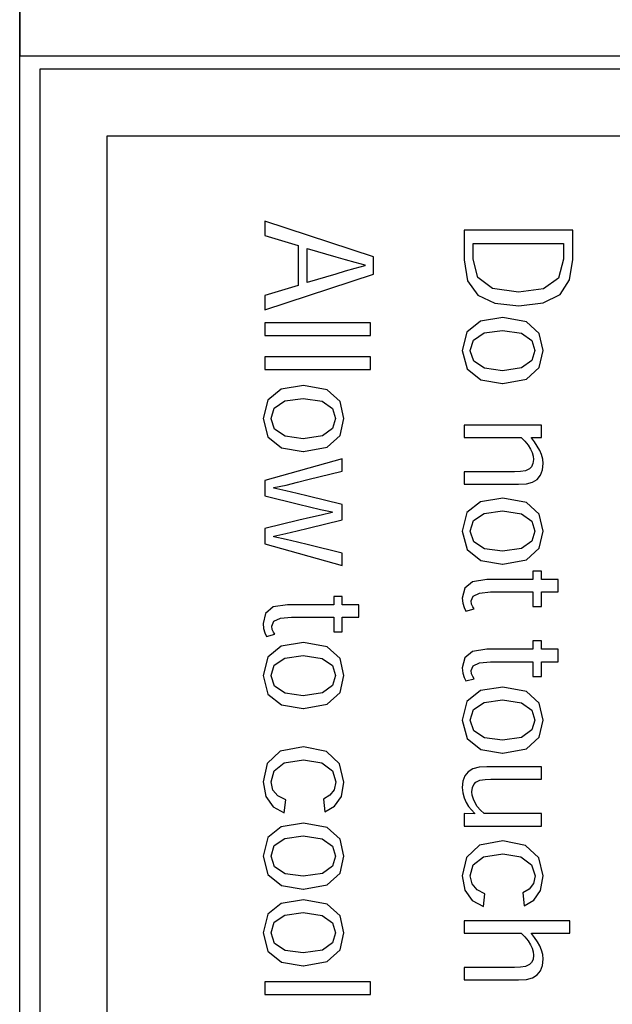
# Model space of a CAD drawing. Header units: millimetres. Extents: x -844 to -217, y -125 to 557.
# Tile 96 of 178: x -441 to -432, y 209 to 224. Entities that reach past the tile are written whole.
import ezdxf

# ---------------------------------------------------------------- set-up
doc = ezdxf.new("R2010")
doc.units = ezdxf.units.MM
doc.header["$LTSCALE"] = 23.1
doc.layers.add('R912005577_AM_0', color=7, linetype='CONTINUOUS')

msp = doc.modelspace()

# ---------------------------------------------------------------- linework, layer by layer
at = {"layer": 'R912005577_AM_0', "color": 7}
for p, q in [((-440.988, 127.384), (-440.988, 333.384)), ((-440.988, 284.629), (-440.988, 223.384)), ((-440.988, 223.384), (-421.988, 223.384)), ((-440.684, 223.184), (-440.684, 176.686)), ((-421.692, 223.184), (-440.684, 223.184)), ((-439.684, 222.184), (-439.684, 177.686)), ((-427.494, 222.184), (-439.684, 222.184)), ((-437.32, 220.915), (-437.32, 220.7)), ((-435.694, 220.381), (-437.32, 220.915)), ((-434.339, 220.777), (-434.339, 220.336)), ((-432.713, 220.777), (-434.339, 220.777)), ((-432.713, 220.341), (-432.713, 220.777)), ((-437.32, 220.7), (-436.822, 220.551)), ((-436.822, 220.551), (-436.822, 219.953)), ((-436.687, 219.997), (-436.687, 220.505)), ((-436.687, 220.505), (-436.256, 220.378)), ((-434.202, 220.343), (-434.202, 220.578)), ((-434.202, 220.578), (-432.85, 220.578)), ((-432.85, 220.578), (-432.85, 220.346)), ((-436.256, 220.378), (-436.117, 220.338)), ((-436.117, 220.338), (-435.973, 220.298)), ((-435.973, 220.298), (-435.823, 220.258)), ((-435.694, 220.122), (-435.694, 220.381)), ((-434.339, 220.336), (-434.288, 220.022)), ((-434.133, 220.071), (-434.202, 220.343)), ((-432.85, 220.346), (-432.924, 220.063)), ((-432.759, 220.035), (-432.713, 220.341)), ((-436.116, 220.164), (-436.256, 220.123)), ((-435.974, 220.205), (-436.116, 220.164)), ((-435.823, 220.246), (-435.974, 220.205)), ((-435.823, 220.258), (-435.823, 220.246)), ((-437.32, 219.586), (-435.694, 220.122)), ((-436.256, 220.123), (-436.687, 219.997)), ((-434.288, 220.022), (-434.135, 219.809)), ((-433.914, 219.907), (-434.133, 220.071)), ((-432.924, 220.063), (-433.149, 219.902)), ((-432.903, 219.819), (-432.759, 220.035)), ((-436.822, 219.953), (-437.32, 219.803)), ((-433.525, 219.852), (-433.914, 219.907)), ((-433.149, 219.902), (-433.525, 219.852)), ((-437.32, 219.803), (-437.32, 219.586)), ((-434.135, 219.809), (-433.88, 219.687)), ((-433.154, 219.691), (-432.903, 219.819)), ((-433.88, 219.687), (-433.521, 219.648)), ((-433.521, 219.648), (-433.154, 219.691)), ((-434.092, 219.418), (-434.296, 219.255)), ((-433.761, 219.471), (-434.092, 219.418)), ((-433.407, 219.407), (-433.761, 219.471)), ((-433.214, 219.233), (-433.407, 219.407)), ((-437.32, 219.391), (-437.32, 219.203)), ((-435.739, 219.391), (-437.32, 219.391)), ((-435.739, 219.203), (-435.739, 219.391)), ((-434.296, 219.255), (-434.365, 218.978)), ((-434.04, 219.241), (-433.763, 219.279)), ((-433.763, 219.279), (-433.479, 219.236)), ((-437.32, 219.203), (-435.739, 219.203)), ((-434.246, 218.978), (-434.197, 219.136)), ((-434.197, 219.136), (-434.04, 219.241)), ((-433.479, 219.236), (-433.325, 219.127)), ((-433.325, 219.127), (-433.279, 218.978)), ((-433.156, 218.978), (-433.214, 219.233)), ((-434.365, 218.978), (-434.294, 218.704)), ((-434.246, 218.976), (-434.246, 218.978)), ((-434.193, 218.818), (-434.246, 218.976)), ((-433.279, 218.978), (-433.325, 218.83)), ((-433.214, 218.724), (-433.156, 218.978)), ((-437.32, 218.882), (-437.32, 218.694)), ((-435.739, 218.882), (-437.32, 218.882)), ((-435.739, 218.694), (-435.739, 218.882)), ((-434.033, 218.714), (-434.193, 218.818)), ((-433.325, 218.83), (-433.478, 218.72)), ((-437.32, 218.694), (-435.739, 218.694)), ((-434.294, 218.704), (-434.09, 218.539)), ((-433.763, 218.677), (-434.033, 218.714)), ((-433.478, 218.72), (-433.763, 218.677)), ((-433.407, 218.55), (-433.214, 218.724)), ((-434.09, 218.539), (-433.763, 218.485)), ((-433.761, 218.485), (-433.407, 218.55)), ((-437.073, 218.401), (-437.277, 218.238)), ((-436.742, 218.455), (-437.073, 218.401)), ((-436.388, 218.39), (-436.742, 218.455)), ((-436.195, 218.216), (-436.388, 218.39)), ((-433.763, 218.485), (-433.761, 218.485)), ((-437.277, 218.238), (-437.346, 217.961)), ((-437.178, 218.119), (-437.021, 218.224)), ((-437.021, 218.224), (-436.744, 218.263)), ((-436.744, 218.263), (-436.46, 218.22)), ((-437.227, 217.961), (-437.178, 218.119)), ((-436.46, 218.22), (-436.306, 218.11)), ((-436.306, 218.11), (-436.26, 217.961)), ((-436.137, 217.961), (-436.195, 218.216)), ((-437.346, 217.961), (-437.275, 217.687)), ((-437.227, 217.959), (-437.227, 217.961)), ((-437.174, 217.802), (-437.227, 217.959)), ((-436.26, 217.961), (-436.306, 217.813)), ((-436.195, 217.707), (-436.137, 217.961)), ((-437.014, 217.698), (-437.174, 217.802)), ((-436.306, 217.813), (-436.459, 217.703)), ((-434.339, 217.864), (-434.339, 217.677)), ((-433.182, 217.864), (-434.339, 217.864)), ((-433.182, 217.677), (-433.182, 217.864)), ((-437.275, 217.687), (-437.071, 217.523)), ((-436.744, 217.66), (-437.014, 217.698)), ((-436.459, 217.703), (-436.744, 217.66)), ((-436.388, 217.533), (-436.195, 217.707)), ((-434.339, 217.677), (-433.485, 217.677)), ((-433.485, 217.677), (-433.429, 217.622)), ((-433.331, 217.671), (-433.331, 217.68)), ((-433.331, 217.68), (-433.182, 217.677)), ((-433.285, 217.611), (-433.331, 217.671)), ((-437.071, 217.523), (-436.744, 217.468)), ((-436.742, 217.468), (-436.388, 217.533)), ((-433.429, 217.622), (-433.381, 217.562)), ((-433.381, 217.562), (-433.344, 217.504)), ((-433.344, 217.504), (-433.32, 217.453)), ((-433.243, 217.549), (-433.285, 217.611)), ((-433.207, 217.486), (-433.243, 217.549)), ((-433.18, 217.423), (-433.207, 217.486)), ((-436.163, 217.359), (-437.32, 217.034)), ((-436.744, 217.468), (-436.742, 217.468)), ((-436.163, 217.175), (-436.163, 217.359)), ((-433.32, 217.453), (-433.305, 217.401)), ((-433.3, 217.35), (-433.308, 217.287)), ((-433.305, 217.401), (-433.3, 217.35)), ((-433.162, 217.356), (-433.18, 217.423)), ((-433.156, 217.287), (-433.162, 217.356)), ((-433.361, 217.208), (-433.421, 217.181)), ((-433.329, 217.241), (-433.361, 217.208)), ((-433.308, 217.287), (-433.329, 217.241)), ((-433.195, 217.113), (-433.165, 217.193)), ((-433.165, 217.193), (-433.156, 217.287)), ((-436.829, 217.008), (-436.675, 217.048)), ((-436.675, 217.048), (-436.163, 217.175)), ((-434.339, 217.166), (-434.339, 216.978)), ((-433.583, 217.166), (-434.339, 217.166)), ((-433.496, 217.169), (-433.583, 217.166)), ((-433.421, 217.181), (-433.496, 217.169)), ((-433.315, 217.011), (-433.246, 217.052)), ((-433.246, 217.052), (-433.195, 217.113)), ((-437.32, 217.034), (-437.32, 216.806)), ((-437.185, 216.928), (-437.001, 216.967)), ((-437.185, 216.918), (-437.185, 216.928)), ((-437.004, 216.879), (-437.185, 216.918)), ((-437.001, 216.967), (-436.829, 217.008)), ((-434.339, 216.978), (-433.525, 216.978)), ((-433.525, 216.978), (-433.406, 216.986)), ((-433.406, 216.986), (-433.315, 217.011)), ((-437.32, 216.806), (-436.818, 216.681)), ((-436.834, 216.84), (-437.004, 216.879)), ((-436.67, 216.799), (-436.834, 216.84)), ((-436.163, 216.674), (-436.67, 216.799)), ((-433.761, 216.772), (-434.092, 216.718)), ((-433.407, 216.707), (-433.761, 216.772)), ((-436.818, 216.681), (-436.649, 216.642)), ((-436.649, 216.642), (-436.486, 216.603)), ((-436.486, 216.603), (-436.31, 216.566)), ((-436.163, 216.449), (-436.163, 216.674)), ((-434.092, 216.718), (-434.296, 216.555)), ((-433.214, 216.533), (-433.407, 216.707)), ((-436.639, 216.48), (-436.811, 216.44)), ((-436.479, 216.519), (-436.639, 216.48)), ((-436.31, 216.557), (-436.479, 216.519)), ((-436.31, 216.566), (-436.31, 216.557)), ((-434.296, 216.555), (-434.365, 216.278)), ((-434.197, 216.436), (-434.04, 216.541)), ((-434.04, 216.541), (-433.763, 216.58)), ((-433.763, 216.58), (-433.479, 216.537)), ((-433.479, 216.537), (-433.325, 216.427)), ((-433.156, 216.278), (-433.214, 216.533)), ((-436.811, 216.44), (-437.32, 216.316)), ((-437.32, 216.316), (-437.32, 216.087)), ((-436.836, 216.282), (-436.669, 216.323)), ((-436.669, 216.323), (-436.163, 216.449)), ((-434.246, 216.278), (-434.197, 216.436)), ((-433.325, 216.427), (-433.279, 216.278)), ((-437.185, 216.203), (-437.008, 216.242)), ((-437.185, 216.194), (-437.185, 216.203)), ((-437.002, 216.154), (-437.185, 216.194)), ((-437.008, 216.242), (-436.836, 216.282)), ((-434.365, 216.278), (-434.294, 216.004)), ((-434.246, 216.276), (-434.246, 216.278)), ((-434.193, 216.119), (-434.246, 216.276)), ((-433.279, 216.278), (-433.325, 216.13)), ((-433.214, 216.024), (-433.156, 216.278)), ((-437.32, 216.087), (-436.163, 215.762)), ((-436.831, 216.114), (-437.002, 216.154)), ((-436.666, 216.073), (-436.831, 216.114)), ((-436.163, 215.947), (-436.666, 216.073)), ((-434.033, 216.015), (-434.193, 216.119)), ((-433.763, 215.978), (-434.033, 216.015)), ((-433.478, 216.02), (-433.763, 215.978)), ((-433.325, 216.13), (-433.478, 216.02)), ((-433.407, 215.85), (-433.214, 216.024)), ((-436.163, 215.762), (-436.163, 215.947)), ((-434.294, 216.004), (-434.09, 215.84)), ((-434.09, 215.84), (-433.763, 215.785)), ((-433.763, 215.785), (-433.761, 215.785)), ((-433.761, 215.785), (-433.407, 215.85)), ((-433.308, 215.678), (-433.308, 215.556)), ((-433.182, 215.678), (-433.308, 215.678)), ((-433.182, 215.556), (-433.182, 215.678)), ((-434.329, 215.426), (-434.365, 215.276)), ((-434.212, 215.522), (-434.329, 215.426)), ((-433.998, 215.556), (-434.212, 215.522)), ((-433.308, 215.556), (-433.998, 215.556)), ((-432.931, 215.556), (-433.182, 215.556)), ((-432.931, 215.368), (-432.931, 215.556)), ((-436.289, 215.3), (-436.289, 215.177)), ((-436.163, 215.3), (-436.289, 215.3)), ((-436.163, 215.177), (-436.163, 215.3)), ((-434.235, 215.236), (-434.203, 215.307)), ((-434.203, 215.307), (-434.106, 215.352)), ((-434.106, 215.352), (-433.941, 215.368)), ((-433.941, 215.368), (-433.308, 215.368)), ((-433.308, 215.368), (-433.308, 215.15)), ((-433.182, 215.15), (-433.182, 215.368)), ((-433.182, 215.368), (-432.931, 215.368)), ((-437.193, 215.144), (-437.31, 215.048)), ((-436.979, 215.177), (-437.193, 215.144)), ((-436.289, 215.177), (-436.979, 215.177)), ((-435.912, 215.177), (-436.163, 215.177)), ((-435.912, 214.99), (-435.912, 215.177)), ((-434.365, 215.276), (-434.357, 215.199)), ((-434.357, 215.199), (-434.338, 215.135)), ((-434.338, 215.135), (-434.314, 215.082)), ((-434.227, 215.186), (-434.235, 215.236)), ((-434.21, 215.145), (-434.227, 215.186)), ((-434.19, 215.114), (-434.21, 215.145)), ((-433.308, 215.15), (-433.182, 215.15)), ((-437.31, 215.048), (-437.346, 214.898)), ((-437.087, 214.974), (-436.922, 214.99)), ((-436.922, 214.99), (-436.289, 214.99)), ((-436.289, 214.99), (-436.289, 214.771)), ((-436.163, 214.771), (-436.163, 214.99)), ((-436.163, 214.99), (-435.912, 214.99)), ((-434.314, 215.082), (-434.19, 215.114)), ((-437.346, 214.898), (-437.338, 214.821)), ((-437.216, 214.857), (-437.184, 214.929)), ((-437.208, 214.808), (-437.216, 214.857)), ((-437.184, 214.929), (-437.087, 214.974)), ((-437.338, 214.821), (-437.319, 214.756)), ((-437.319, 214.756), (-437.295, 214.703)), ((-437.295, 214.703), (-437.171, 214.735)), ((-437.191, 214.767), (-437.208, 214.808)), ((-437.171, 214.735), (-437.191, 214.767)), ((-436.289, 214.771), (-436.163, 214.771)), ((-437.073, 214.557), (-437.277, 214.394)), ((-436.742, 214.61), (-437.073, 214.557)), ((-436.388, 214.546), (-436.742, 214.61)), ((-436.195, 214.372), (-436.388, 214.546)), ((-433.308, 214.635), (-433.308, 214.513)), ((-433.182, 214.635), (-433.308, 214.635)), ((-433.182, 214.513), (-433.182, 214.635)), ((-437.277, 214.394), (-437.346, 214.117)), ((-437.021, 214.38), (-436.744, 214.418)), ((-436.744, 214.418), (-436.46, 214.375)), ((-434.212, 214.479), (-434.329, 214.383)), ((-433.998, 214.513), (-434.212, 214.479)), ((-433.308, 214.513), (-433.998, 214.513)), ((-432.931, 214.513), (-433.182, 214.513)), ((-432.931, 214.325), (-432.931, 214.513)), ((-437.227, 214.117), (-437.178, 214.275)), ((-437.178, 214.275), (-437.021, 214.38)), ((-436.46, 214.375), (-436.306, 214.266)), ((-436.306, 214.266), (-436.26, 214.117)), ((-436.137, 214.117), (-436.195, 214.372)), ((-434.329, 214.383), (-434.365, 214.233)), ((-434.235, 214.192), (-434.203, 214.264)), ((-434.203, 214.264), (-434.106, 214.309)), ((-434.106, 214.309), (-433.941, 214.325)), ((-433.941, 214.325), (-433.308, 214.325)), ((-433.308, 214.325), (-433.308, 214.106)), ((-433.182, 214.106), (-433.182, 214.325)), ((-433.182, 214.325), (-432.931, 214.325)), ((-437.346, 214.117), (-437.275, 213.842)), ((-437.227, 214.115), (-437.227, 214.117)), ((-437.174, 213.957), (-437.227, 214.115)), ((-436.26, 214.117), (-436.306, 213.969)), ((-436.195, 213.863), (-436.137, 214.117)), ((-434.365, 214.233), (-434.357, 214.156)), ((-434.357, 214.156), (-434.338, 214.091)), ((-434.227, 214.143), (-434.235, 214.192)), ((-434.21, 214.102), (-434.227, 214.143)), ((-434.19, 214.07), (-434.21, 214.102)), ((-433.308, 214.106), (-433.182, 214.106)), ((-437.014, 213.853), (-437.174, 213.957)), ((-436.306, 213.969), (-436.459, 213.859)), ((-434.338, 214.091), (-434.314, 214.038)), ((-434.314, 214.038), (-434.19, 214.07)), ((-437.275, 213.842), (-437.071, 213.678)), ((-436.744, 213.816), (-437.014, 213.853)), ((-436.459, 213.859), (-436.744, 213.816)), ((-436.388, 213.688), (-436.195, 213.863)), ((-434.092, 213.892), (-434.296, 213.729)), ((-433.761, 213.945), (-434.092, 213.892)), ((-433.407, 213.881), (-433.761, 213.945)), ((-433.214, 213.707), (-433.407, 213.881)), ((-437.071, 213.678), (-436.744, 213.624)), ((-436.742, 213.624), (-436.388, 213.688)), ((-434.296, 213.729), (-434.365, 213.452)), ((-434.197, 213.61), (-434.04, 213.715)), ((-434.04, 213.715), (-433.763, 213.753)), ((-433.763, 213.753), (-433.479, 213.711)), ((-433.479, 213.711), (-433.325, 213.601)), ((-433.156, 213.452), (-433.214, 213.707)), ((-436.744, 213.624), (-436.742, 213.624)), ((-434.246, 213.452), (-434.197, 213.61)), ((-433.325, 213.601), (-433.279, 213.452)), ((-434.365, 213.452), (-434.294, 213.178)), ((-434.246, 213.45), (-434.246, 213.452)), ((-434.193, 213.292), (-434.246, 213.45)), ((-433.279, 213.452), (-433.325, 213.304)), ((-433.214, 213.198), (-433.156, 213.452)), ((-434.033, 213.189), (-434.193, 213.292)), ((-433.325, 213.304), (-433.478, 213.194)), ((-434.294, 213.178), (-434.09, 213.013)), ((-433.763, 213.151), (-434.033, 213.189)), ((-433.478, 213.194), (-433.763, 213.151)), ((-433.407, 213.024), (-433.214, 213.198)), ((-437.088, 212.986), (-437.284, 212.804)), ((-436.739, 213.051), (-437.088, 212.986)), ((-436.399, 212.983), (-436.739, 213.051)), ((-436.201, 212.797), (-436.399, 212.983)), ((-434.09, 213.013), (-433.763, 212.959)), ((-433.763, 212.959), (-433.761, 212.959)), ((-433.761, 212.959), (-433.407, 213.024)), ((-437.284, 212.804), (-437.346, 212.529)), ((-437.182, 212.692), (-437.03, 212.812)), ((-437.03, 212.812), (-436.74, 212.859)), ((-436.74, 212.859), (-436.468, 212.813)), ((-436.468, 212.813), (-436.309, 212.694)), ((-436.137, 212.525), (-436.201, 212.797)), ((-437.226, 212.529), (-437.182, 212.692)), ((-436.309, 212.694), (-436.257, 212.527)), ((-434.276, 212.68), (-434.326, 212.618)), ((-434.207, 212.721), (-434.276, 212.68)), ((-434.115, 212.746), (-434.207, 212.721)), ((-433.996, 212.754), (-434.115, 212.746)), ((-433.182, 212.754), (-433.996, 212.754)), ((-433.182, 212.566), (-433.182, 212.754)), ((-437.346, 212.529), (-437.306, 212.311)), ((-437.199, 212.405), (-437.226, 212.529)), ((-436.257, 212.527), (-436.281, 212.411)), ((-436.175, 212.309), (-436.137, 212.525)), ((-434.356, 212.538), (-434.365, 212.443)), ((-434.326, 212.618), (-434.356, 212.538)), ((-434.213, 212.444), (-434.191, 212.491)), ((-434.191, 212.491), (-434.161, 212.524)), ((-434.161, 212.524), (-434.101, 212.551)), ((-434.101, 212.551), (-434.025, 212.563)), ((-434.025, 212.563), (-433.937, 212.566)), ((-433.937, 212.566), (-433.182, 212.566)), ((-437.123, 212.318), (-437.199, 212.405)), ((-436.281, 212.411), (-436.346, 212.329)), ((-434.365, 212.443), (-434.358, 212.364)), ((-434.358, 212.364), (-434.337, 212.288)), ((-434.221, 212.381), (-434.213, 212.444)), ((-434.216, 212.327), (-434.221, 212.381)), ((-437.306, 212.311), (-437.197, 212.157)), ((-437.008, 212.26), (-437.123, 212.318)), ((-437.03, 212.067), (-437.008, 212.26)), ((-436.346, 212.329), (-436.44, 212.271)), ((-436.44, 212.271), (-436.421, 212.08)), ((-436.276, 212.164), (-436.175, 212.309)), ((-434.337, 212.288), (-434.305, 212.217)), ((-434.305, 212.217), (-434.27, 212.162)), ((-434.2, 212.271), (-434.216, 212.327)), ((-434.175, 212.215), (-434.2, 212.271)), ((-434.141, 212.162), (-434.175, 212.215)), ((-437.197, 212.157), (-437.03, 212.067)), ((-436.421, 212.08), (-436.276, 212.164)), ((-434.339, 212.053), (-434.339, 211.865)), ((-434.185, 212.05), (-434.339, 212.053)), ((-434.27, 212.162), (-434.229, 212.11)), ((-434.229, 212.11), (-434.185, 212.058)), ((-434.185, 212.058), (-434.185, 212.05)), ((-434.095, 212.107), (-434.141, 212.162)), ((-434.039, 212.053), (-434.095, 212.107)), ((-433.182, 212.053), (-434.039, 212.053)), ((-433.182, 211.865), (-433.182, 212.053)), ((-436.742, 211.911), (-437.073, 211.857)), ((-436.388, 211.846), (-436.742, 211.911)), ((-437.073, 211.857), (-437.277, 211.694)), ((-436.195, 211.672), (-436.388, 211.846)), ((-434.339, 211.865), (-433.182, 211.865)), ((-437.277, 211.694), (-437.346, 211.417)), ((-437.178, 211.575), (-437.021, 211.68)), ((-437.021, 211.68), (-436.744, 211.719)), ((-436.744, 211.719), (-436.46, 211.676)), ((-436.46, 211.676), (-436.306, 211.566)), ((-436.137, 211.417), (-436.195, 211.672)), ((-433.759, 211.646), (-434.107, 211.581)), ((-433.418, 211.578), (-433.759, 211.646)), ((-437.227, 211.417), (-437.178, 211.575)), ((-436.306, 211.566), (-436.26, 211.417)), ((-434.107, 211.581), (-434.303, 211.399)), ((-434.049, 211.407), (-433.76, 211.454)), ((-433.76, 211.454), (-433.487, 211.409)), ((-433.22, 211.393), (-433.418, 211.578)), ((-437.346, 211.417), (-437.275, 211.143)), ((-437.227, 211.415), (-437.227, 211.417)), ((-437.174, 211.258), (-437.227, 211.415)), ((-436.26, 211.417), (-436.306, 211.269)), ((-436.195, 211.163), (-436.137, 211.417)), ((-434.303, 211.399), (-434.365, 211.124)), ((-434.201, 211.287), (-434.049, 211.407)), ((-433.487, 211.409), (-433.328, 211.289)), ((-433.156, 211.121), (-433.22, 211.393)), ((-437.014, 211.154), (-437.174, 211.258)), ((-436.459, 211.159), (-436.744, 211.116)), ((-436.306, 211.269), (-436.459, 211.159)), ((-436.388, 210.989), (-436.195, 211.163)), ((-434.245, 211.125), (-434.201, 211.287)), ((-433.328, 211.289), (-433.276, 211.123)), ((-437.275, 211.143), (-437.071, 210.979)), ((-436.744, 211.116), (-437.014, 211.154)), ((-434.365, 211.124), (-434.325, 210.906)), ((-434.218, 211.001), (-434.245, 211.125)), ((-433.276, 211.123), (-433.3, 211.007)), ((-433.194, 210.904), (-433.156, 211.121)), ((-437.071, 210.979), (-436.744, 210.924)), ((-436.744, 210.924), (-436.742, 210.924)), ((-436.742, 210.924), (-436.388, 210.989)), ((-434.325, 210.906), (-434.216, 210.752)), ((-434.142, 210.913), (-434.218, 211.001)), ((-434.027, 210.856), (-434.142, 210.913)), ((-433.365, 210.924), (-433.459, 210.867)), ((-433.459, 210.867), (-433.44, 210.676)), ((-433.3, 211.007), (-433.365, 210.924)), ((-433.295, 210.759), (-433.194, 210.904)), ((-436.742, 210.764), (-437.073, 210.711)), ((-436.388, 210.7), (-436.742, 210.764)), ((-434.216, 210.752), (-434.049, 210.663)), ((-434.049, 210.663), (-434.027, 210.856)), ((-433.44, 210.676), (-433.295, 210.759)), ((-437.073, 210.711), (-437.277, 210.548)), ((-437.021, 210.534), (-436.744, 210.572)), ((-436.744, 210.572), (-436.46, 210.529)), ((-436.195, 210.526), (-436.388, 210.7)), ((-437.277, 210.548), (-437.346, 210.271)), ((-437.227, 210.271), (-437.178, 210.429)), ((-437.178, 210.429), (-437.021, 210.534)), ((-436.46, 210.529), (-436.306, 210.42)), ((-436.306, 210.42), (-436.26, 210.271)), ((-436.137, 210.271), (-436.195, 210.526)), ((-434.339, 210.452), (-434.339, 210.264)), ((-432.758, 210.452), (-434.339, 210.452)), ((-432.758, 210.264), (-432.758, 210.452)), ((-437.346, 210.271), (-437.275, 209.996)), ((-437.227, 210.269), (-437.227, 210.271)), ((-436.26, 210.271), (-436.306, 210.123)), ((-436.195, 210.017), (-436.137, 210.271)), ((-437.174, 210.111), (-437.227, 210.269)), ((-434.339, 210.264), (-433.485, 210.264)), ((-433.485, 210.264), (-433.429, 210.21)), ((-433.429, 210.21), (-433.381, 210.15)), ((-433.381, 210.15), (-433.344, 210.092)), ((-433.33, 210.259), (-433.33, 210.264)), ((-433.33, 210.264), (-432.758, 210.264)), ((-433.284, 210.199), (-433.33, 210.259)), ((-433.242, 210.137), (-433.284, 210.199)), ((-433.207, 210.074), (-433.242, 210.137)), ((-437.275, 209.996), (-437.071, 209.832)), ((-437.014, 210.007), (-437.174, 210.111)), ((-436.744, 209.97), (-437.014, 210.007)), ((-436.459, 210.013), (-436.744, 209.97)), ((-436.306, 210.123), (-436.459, 210.013)), ((-436.388, 209.842), (-436.195, 210.017)), ((-433.344, 210.092), (-433.319, 210.04)), ((-433.319, 210.04), (-433.305, 209.987)), ((-433.305, 209.987), (-433.3, 209.936)), ((-433.18, 210.011), (-433.207, 210.074)), ((-433.162, 209.944), (-433.18, 210.011)), ((-437.071, 209.832), (-436.744, 209.778)), ((-436.742, 209.778), (-436.388, 209.842)), ((-433.307, 209.874), (-433.328, 209.829)), ((-433.3, 209.936), (-433.307, 209.874)), ((-433.165, 209.78), (-433.156, 209.875)), ((-433.156, 209.875), (-433.162, 209.944)), ((-436.744, 209.778), (-436.742, 209.778)), ((-434.339, 209.753), (-434.339, 209.565)), ((-433.584, 209.753), (-434.339, 209.753)), ((-433.496, 209.756), (-433.584, 209.753)), ((-433.42, 209.769), (-433.496, 209.756)), ((-433.36, 209.796), (-433.42, 209.769)), ((-433.328, 209.829), (-433.36, 209.796)), ((-433.246, 209.64), (-433.195, 209.701)), ((-433.195, 209.701), (-433.165, 209.78)), ((-437.32, 209.537), (-437.32, 209.349)), ((-435.739, 209.537), (-437.32, 209.537)), ((-435.739, 209.349), (-435.739, 209.537)), ((-434.339, 209.565), (-433.525, 209.565)), ((-433.525, 209.565), (-433.406, 209.574)), ((-433.406, 209.574), (-433.315, 209.599)), ((-433.315, 209.599), (-433.246, 209.64)), ((-437.32, 209.349), (-435.739, 209.349))]:
    msp.add_line(p, q, dxfattribs=at)

doc.saveas('drawing.dxf')
